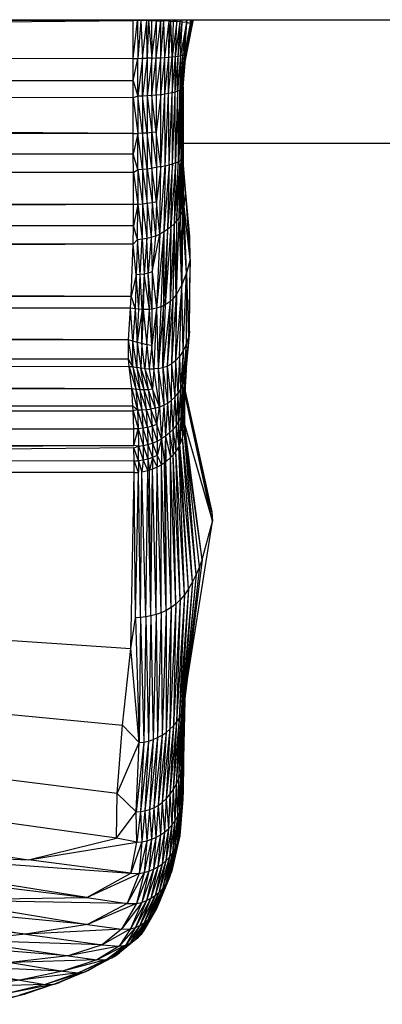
# Paper-space layout '_Frontal' of a CAD drawing. Header units: millimetres. Extents: x -50 to 1200, y -70 to 65.
# Tile 8 of 23: x 386 to 407, y -61 to -3. Entities that reach past the tile are written whole.
import ezdxf

# ---------------------------------------------------------------- set-up
doc = ezdxf.new("R2010")
doc.units = ezdxf.units.MM

psp = doc.layouts.new('_Frontal')

# ---------------------------------------------------------------- linework, layer by layer
at = {"color": 7, "linetype": 'Continuous', "lineweight": 25}
for p, q in [((349.371, -3.155), (392.327, -2.684)), ((392.327, -2.684), (349.657, -2.72)), ((392.327, -2.684), (385.671, -2.636)), ((392.327, -2.684), (392.327, -2.636)), ((392.331, -4.942), (392.327, -2.684)), ((392.597, -2.687), (392.327, -2.684)), ((392.331, -4.942), (392.597, -2.687)), ((392.59, -2.636), (392.597, -2.687)), ((392.596, -2.636), (392.597, -2.687)), ((392.795, -2.689), (392.597, -2.687)), ((392.597, -2.687), (392.601, -4.941)), ((392.795, -2.689), (392.601, -4.941)), ((392.79, -2.636), (392.795, -2.689)), ((392.796, -2.636), (392.795, -2.689)), ((393.152, -2.694), (392.795, -2.689)), ((392.795, -2.689), (392.877, -4.939)), ((392.877, -4.939), (393.152, -2.694)), ((393.152, -2.694), (393.145, -2.636)), ((393.152, -2.636), (393.152, -2.694)), ((393.251, -2.696), (393.152, -2.694)), ((393.157, -4.933), (393.152, -2.694)), ((393.251, -2.696), (393.157, -4.933)), ((393.248, -2.636), (393.251, -2.696)), ((393.256, -2.636), (393.251, -2.696)), ((393.431, -2.698), (393.251, -2.696)), ((393.251, -2.696), (393.436, -4.926)), ((393.431, -2.636), (393.431, -2.698)), ((393.431, -2.698), (393.436, -4.926)), ((393.727, -2.704), (393.431, -2.698)), ((393.436, -4.926), (393.727, -2.704)), ((393.709, -4.916), (393.727, -2.704)), ((393.709, -4.916), (393.972, -2.709)), ((393.727, -2.704), (393.718, -2.636)), ((393.727, -2.704), (393.726, -2.636)), ((393.727, -2.704), (393.972, -2.709)), ((393.972, -2.709), (393.963, -2.636)), ((393.972, -2.709), (393.972, -2.636)), ((393.972, -2.709), (393.976, -2.636)), ((393.973, -4.902), (393.972, -2.709)), ((393.972, -2.709), (394.167, -2.714)), ((393.973, -4.902), (394.167, -2.714)), ((394.167, -2.714), (394.168, -2.636)), ((394.167, -2.714), (394.172, -2.636)), ((394.222, -4.886), (394.167, -2.714)), ((394.482, -2.725), (394.167, -2.714)), ((394.222, -4.886), (394.482, -2.725)), ((394.452, -4.866), (394.482, -2.725)), ((394.452, -4.866), (394.565, -2.728)), ((394.482, -2.725), (394.482, -2.636)), ((394.482, -2.725), (394.565, -2.728)), ((394.565, -2.728), (394.563, -2.636)), ((394.565, -2.728), (394.568, -2.636)), ((394.66, -4.844), (394.565, -2.728)), ((394.565, -2.728), (394.717, -2.735)), ((394.717, -2.735), (394.66, -4.844)), ((394.925, -2.748), (394.66, -4.844)), ((394.722, -2.636), (394.717, -2.735)), ((394.717, -2.735), (394.717, -2.636)), ((394.925, -2.748), (394.717, -2.735)), ((394.847, -4.824), (394.925, -2.748)), ((394.847, -4.824), (395.138, -2.765)), ((394.925, -2.748), (394.924, -2.636)), ((394.93, -2.636), (394.925, -2.748)), ((395.138, -2.765), (394.925, -2.748)), ((395.013, -4.805), (395.138, -2.765)), ((395.013, -4.805), (395.243, -2.776)), ((395.138, -2.765), (395.138, -2.636)), ((395.138, -2.765), (395.145, -2.636)), ((395.243, -2.776), (395.138, -2.765)), ((395.155, -4.789), (395.243, -2.776)), ((395.513, -2.812), (395.155, -4.789)), ((395.243, -2.776), (395.246, -2.636)), ((395.243, -2.776), (395.253, -2.636)), ((395.513, -2.812), (395.243, -2.776)), ((395.513, -2.812), (395.272, -4.775)), ((395.513, -2.812), (395.362, -4.762)), ((395.719, -2.855), (395.362, -4.762)), ((395.422, -5.148), (395.864, -2.916)), ((395.719, -2.855), (395.423, -4.749)), ((395.809, -2.882), (395.423, -4.749)), ((395.456, -4.736), (395.809, -2.882)), ((395.456, -4.736), (395.864, -2.916)), ((395.513, -2.812), (395.515, -2.636)), ((395.513, -2.812), (395.523, -2.636)), ((395.531, -2.636), (395.513, -2.812)), ((395.719, -2.855), (395.513, -2.812)), ((395.729, -2.636), (395.719, -2.855)), ((395.737, -2.636), (395.719, -2.855)), ((395.809, -2.882), (395.719, -2.855)), ((395.809, -2.882), (395.824, -2.636)), ((395.809, -2.882), (395.864, -2.636)), ((395.864, -2.916), (395.809, -2.882)), ((395.864, -2.916), (395.922, -2.636)), ((392.331, -4.942), (347.025, -5.114)), ((392.331, -4.942), (392.601, -4.941)), ((392.332, -6.272), (392.331, -4.942)), ((392.332, -6.272), (392.601, -4.941)), ((392.601, -4.941), (392.877, -4.939)), ((392.602, -7.194), (392.601, -4.941)), ((392.877, -4.939), (392.602, -7.194)), ((392.877, -4.939), (393.157, -4.933)), ((392.878, -7.188), (392.877, -4.939)), ((393.157, -4.933), (392.878, -7.188)), ((393.436, -4.926), (393.157, -4.933)), ((393.436, -4.926), (393.157, -7.177)), ((393.157, -4.933), (393.157, -7.177)), ((393.435, -7.161), (393.709, -4.916)), ((393.435, -7.161), (393.436, -4.926)), ((393.436, -4.926), (393.709, -4.916)), ((393.707, -7.141), (393.973, -4.902)), ((393.707, -7.141), (393.709, -4.916)), ((393.709, -4.916), (393.973, -4.902)), ((393.969, -7.114), (394.222, -4.886)), ((393.969, -7.114), (393.973, -4.902)), ((393.973, -4.902), (394.222, -4.886)), ((394.216, -7.082), (394.452, -4.866)), ((394.216, -7.082), (394.222, -4.886)), ((394.222, -4.886), (394.452, -4.866)), ((394.444, -7.042), (394.66, -4.844)), ((394.444, -7.042), (394.452, -4.866)), ((394.452, -4.866), (394.66, -4.844)), ((394.649, -6.996), (394.847, -4.824)), ((394.66, -4.844), (394.649, -6.996)), ((394.66, -4.844), (394.847, -4.824)), ((394.829, -6.946), (395.013, -4.805)), ((394.829, -6.946), (394.847, -4.824)), ((394.847, -4.824), (395.013, -4.805)), ((395.155, -4.789), (394.98, -6.891)), ((394.98, -6.891), (395.013, -4.805)), ((395.013, -4.805), (395.155, -4.789)), ((395.272, -4.775), (395.103, -6.833)), ((395.155, -4.789), (395.103, -6.833)), ((395.272, -4.775), (395.155, -4.789)), ((395.362, -4.762), (395.196, -6.774)), ((395.272, -4.775), (395.196, -6.774)), ((395.423, -4.749), (395.259, -6.716)), ((395.362, -4.762), (395.259, -6.716)), ((395.362, -4.762), (395.272, -4.775)), ((395.456, -4.736), (395.294, -6.659)), ((395.423, -4.749), (395.294, -6.659)), ((395.301, -6.616), (395.456, -4.736)), ((395.423, -4.749), (395.362, -4.762)), ((395.456, -4.736), (395.423, -4.749)), ((392.332, -6.272), (77.911, -6.133)), ((392.332, -6.272), (77.923, -6.866)), ((392.333, -7.289), (392.332, -6.272)), ((392.332, -6.272), (392.602, -7.194)), ((392.335, -9.418), (77.923, -6.866)), ((392.333, -7.289), (77.923, -6.866)), ((394.444, -7.042), (394.216, -7.082)), ((394.237, -11.34), (394.444, -7.042)), ((394.649, -6.996), (394.444, -7.042)), ((394.468, -11.287), (394.444, -7.042)), ((394.468, -11.287), (394.649, -6.996)), ((394.649, -6.996), (394.829, -6.946)), ((394.675, -11.232), (394.649, -6.996)), ((394.675, -11.232), (394.829, -6.946)), ((394.829, -6.946), (394.98, -6.891)), ((394.857, -11.176), (394.829, -6.946)), ((394.98, -6.891), (394.857, -11.176)), ((395.103, -6.833), (394.98, -6.891)), ((394.98, -6.891), (395.009, -11.118)), ((395.103, -6.833), (395.009, -11.118)), ((395.196, -6.774), (395.103, -6.833)), ((395.13, -11.058), (395.103, -6.833)), ((395.13, -11.058), (395.196, -6.774)), ((395.259, -6.716), (395.196, -6.774)), ((395.221, -10.998), (395.196, -6.774)), ((395.221, -10.998), (395.259, -6.716)), ((395.294, -6.659), (395.259, -6.716)), ((395.28, -10.936), (395.259, -6.716)), ((395.28, -10.936), (395.294, -6.659)), ((395.301, -6.616), (395.294, -6.659)), ((395.294, -6.659), (395.311, -10.872)), ((395.301, -6.616), (395.311, -10.872)), ((395.314, -10.807), (395.301, -6.616)), ((392.602, -7.194), (392.333, -7.289)), ((392.335, -9.418), (392.333, -7.289)), ((392.333, -7.289), (392.604, -9.415)), ((392.878, -7.188), (392.602, -7.194)), ((392.88, -9.407), (392.602, -7.194)), ((392.602, -7.194), (392.604, -9.415)), ((393.157, -7.177), (392.878, -7.188)), ((392.878, -7.188), (392.88, -9.407)), ((393.159, -9.392), (392.878, -7.188)), ((393.435, -7.161), (393.157, -7.177)), ((393.157, -7.177), (393.159, -9.392)), ((393.157, -7.177), (393.437, -9.371)), ((393.707, -7.141), (393.435, -7.161)), ((393.435, -7.161), (393.437, -9.371)), ((393.709, -9.344), (393.435, -7.161)), ((393.969, -7.114), (393.707, -7.141)), ((393.707, -7.141), (393.709, -9.344)), ((393.969, -7.114), (393.709, -9.344)), ((394.216, -7.082), (393.969, -7.114)), ((393.987, -11.392), (393.969, -7.114)), ((393.987, -11.392), (394.216, -7.082)), ((394.237, -11.34), (394.216, -7.082)), ((392.335, -9.418), (77.97, -9.324)), ((392.338, -10.66), (77.97, -9.324)), ((393.159, -9.392), (392.88, -9.407)), ((393.437, -9.371), (393.159, -9.392)), ((393.159, -9.392), (393.168, -11.519)), ((393.448, -11.483), (393.159, -9.392)), ((393.709, -9.344), (393.437, -9.371)), ((393.448, -11.483), (393.437, -9.371)), ((393.437, -9.371), (393.723, -11.44)), ((393.987, -11.392), (393.709, -9.344)), ((393.709, -9.344), (393.723, -11.44)), ((392.335, -9.418), (392.604, -9.415)), ((392.338, -10.66), (392.335, -9.418)), ((392.604, -9.415), (392.338, -10.66)), ((392.88, -9.407), (392.604, -9.415)), ((392.611, -11.561), (392.604, -9.415)), ((392.888, -11.544), (392.604, -9.415)), ((392.88, -9.407), (392.888, -11.544)), ((393.168, -11.519), (392.88, -9.407)), ((395.311, -10), (417.371, -10)), ((392.338, -10.66), (78.011, -11.361)), ((392.341, -11.754), (392.338, -10.66)), ((392.611, -11.561), (392.338, -10.66)), ((395.009, -11.118), (394.768, -14.814)), ((394.857, -11.176), (395.009, -11.118)), ((394.928, -14.632), (395.13, -11.058)), ((394.928, -14.632), (395.009, -11.118)), ((395.13, -11.058), (395.009, -11.118)), ((395.065, -14.448), (395.221, -10.998)), ((395.065, -14.448), (395.13, -11.058)), ((395.221, -10.998), (395.13, -11.058)), ((395.177, -14.267), (395.28, -10.936)), ((395.177, -14.267), (395.221, -10.998)), ((395.28, -10.936), (395.221, -10.998)), ((395.311, -10.872), (395.264, -14.093)), ((395.264, -14.093), (395.28, -10.936)), ((395.311, -10.872), (395.28, -10.936)), ((395.311, -10.872), (395.314, -10.807)), ((395.325, -13.931), (395.311, -10.872)), ((395.325, -13.931), (395.314, -10.807)), ((395.361, -13.775), (395.314, -10.807)), ((392.341, -11.754), (78.011, -11.361)), ((392.341, -11.754), (392.611, -11.561)), ((392.611, -11.561), (392.888, -11.544)), ((392.611, -11.561), (392.617, -13.653)), ((392.611, -11.561), (392.894, -13.632)), ((392.888, -11.544), (393.168, -11.519)), ((392.888, -11.544), (392.894, -13.632)), ((392.888, -11.544), (393.174, -13.598)), ((393.168, -11.519), (393.448, -11.483)), ((393.174, -13.598), (393.168, -11.519)), ((393.168, -11.519), (393.454, -13.552)), ((393.723, -11.44), (393.448, -11.483)), ((393.448, -11.483), (393.454, -13.552)), ((393.729, -13.492), (393.448, -11.483)), ((393.987, -11.392), (393.723, -11.44)), ((393.723, -11.44), (393.729, -13.492)), ((393.987, -11.392), (393.729, -13.492)), ((393.918, -15.418), (394.237, -11.34)), ((393.918, -15.418), (393.987, -11.392)), ((393.987, -11.392), (394.237, -11.34)), ((394.468, -11.287), (394.157, -15.293)), ((394.237, -11.34), (394.157, -15.293)), ((394.237, -11.34), (394.468, -11.287)), ((394.675, -11.232), (394.38, -15.149)), ((394.468, -11.287), (394.38, -15.149)), ((394.468, -11.287), (394.675, -11.232)), ((394.857, -11.176), (394.584, -14.987)), ((394.584, -14.987), (394.675, -11.232)), ((394.675, -11.232), (394.857, -11.176)), ((394.857, -11.176), (394.768, -14.814)), ((395.472, -12.98), (395.322, -11.324)), ((392.341, -11.754), (78.028, -12.262)), ((392.346, -13.663), (78.028, -12.262)), ((392.346, -13.663), (392.341, -11.754)), ((392.341, -11.754), (392.617, -13.653)), ((393.729, -13.492), (393.454, -13.552)), ((393.729, -13.492), (393.665, -15.521)), ((393.918, -15.418), (393.729, -13.492)), ((395.361, -13.775), (395.472, -12.98)), ((395.721, -16.942), (395.472, -12.98)), ((395.702, -15.567), (395.472, -12.98)), ((392.346, -13.663), (78.061, -14.888)), ((392.617, -13.653), (392.34, -14.932)), ((392.34, -14.932), (392.346, -13.663)), ((392.617, -13.653), (392.346, -13.663)), ((392.595, -15.737), (392.617, -13.653)), ((392.894, -13.632), (392.617, -13.653)), ((392.617, -13.653), (392.865, -15.711)), ((392.894, -13.632), (392.865, -15.711)), ((393.174, -13.598), (392.894, -13.632)), ((392.894, -13.632), (393.135, -15.667)), ((393.174, -13.598), (393.135, -15.667)), ((393.454, -13.552), (393.174, -13.598)), ((393.174, -13.598), (393.403, -15.604)), ((393.454, -13.552), (393.403, -15.604)), ((393.454, -13.552), (393.665, -15.521)), ((395.325, -13.931), (395.264, -14.093)), ((395.325, -13.931), (395.361, -13.775)), ((395.499, -17.725), (395.325, -13.931)), ((395.499, -17.725), (395.361, -13.775)), ((395.721, -16.942), (395.361, -13.775)), ((394.768, -14.814), (394.928, -14.632)), ((394.897, -19.033), (394.928, -14.632)), ((394.913, -19.01), (395.065, -14.448)), ((394.913, -19.01), (394.928, -14.632)), ((394.928, -14.632), (395.065, -14.448)), ((395.065, -14.448), (395.177, -14.267)), ((395.225, -18.445), (395.065, -14.448)), ((395.177, -14.267), (395.264, -14.093)), ((395.225, -18.445), (395.177, -14.267)), ((395.264, -14.093), (395.225, -18.445)), ((395.499, -17.725), (395.264, -14.093)), ((392.34, -14.932), (78.061, -14.888)), ((392.34, -14.932), (78.065, -15.546)), ((392.326, -16.021), (392.34, -14.932)), ((392.595, -15.737), (392.34, -14.932)), ((394.38, -15.149), (394.146, -19.688)), ((394.38, -15.149), (394.157, -15.293)), ((394.584, -14.987), (394.232, -19.641)), ((394.38, -15.149), (394.232, -19.641)), ((394.584, -14.987), (394.38, -15.149)), ((394.768, -14.814), (394.533, -19.431)), ((394.584, -14.987), (394.533, -19.431)), ((394.584, -14.987), (394.768, -14.814)), ((394.768, -14.814), (394.702, -19.271)), ((394.897, -19.033), (394.768, -14.814)), ((392.326, -16.021), (78.065, -15.546)), ((392.326, -16.021), (392.595, -15.737)), ((392.595, -15.737), (392.514, -17.848)), ((392.595, -15.737), (392.865, -15.711)), ((392.755, -17.834), (392.595, -15.737)), ((392.755, -17.834), (392.865, -15.711)), ((392.865, -15.711), (393.135, -15.667)), ((392.865, -15.711), (392.994, -17.799)), ((393.135, -15.667), (392.994, -17.799)), ((393.135, -15.667), (393.403, -15.604)), ((393.228, -17.743), (393.135, -15.667)), ((393.403, -15.604), (393.228, -17.743)), ((393.403, -15.604), (393.665, -15.521)), ((393.403, -15.604), (393.458, -17.661)), ((393.458, -17.661), (393.918, -15.418)), ((393.665, -15.521), (393.458, -17.661)), ((393.665, -15.521), (393.918, -15.418)), ((393.918, -15.418), (393.716, -19.845)), ((394.157, -15.293), (393.73, -19.841)), ((393.918, -15.418), (393.73, -19.841)), ((394.157, -15.293), (393.918, -15.418)), ((394.157, -15.293), (393.979, -19.762)), ((394.157, -15.293), (394.146, -19.688)), ((395.721, -16.942), (395.702, -15.567)), ((392.326, -16.021), (78.073, -17.616)), ((392.209, -19.149), (392.326, -16.021)), ((392.514, -17.848), (392.326, -16.021)), ((395.721, -16.942), (395.499, -17.725)), ((395.721, -16.942), (395.621, -21.597)), ((395.691, -21.202), (395.721, -16.942)), ((392.209, -19.149), (78.073, -17.616)), ((392.514, -17.848), (392.209, -19.149)), ((392.514, -17.848), (392.444, -19.875)), ((392.755, -17.834), (392.514, -17.848)), ((392.66, -19.901), (392.514, -17.848)), ((392.66, -19.901), (392.755, -17.834)), ((392.994, -17.799), (392.755, -17.834)), ((392.867, -19.917), (392.755, -17.834)), ((392.994, -17.799), (392.867, -19.917)), ((392.994, -17.799), (392.916, -19.919)), ((393.228, -17.743), (392.994, -17.799)), ((393.298, -19.911), (392.994, -17.799)), ((393.458, -17.661), (393.228, -17.743)), ((393.298, -19.911), (393.228, -17.743)), ((393.447, -19.895), (393.228, -17.743)), ((393.458, -17.661), (393.447, -19.895)), ((393.458, -17.661), (393.716, -19.845)), ((395.499, -17.725), (395.225, -18.445)), ((395.302, -22.389), (395.499, -17.725)), ((395.499, -17.725), (395.487, -22.007)), ((395.499, -17.725), (395.621, -21.597)), ((395.225, -18.445), (394.851, -22.97)), ((395.225, -18.445), (394.913, -19.01)), ((395.085, -22.714), (395.225, -18.445)), ((395.302, -22.389), (395.225, -18.445)), ((392.209, -19.149), (78.08, -19.577)), ((392.174, -19.83), (392.209, -19.149)), ((392.209, -19.149), (392.444, -19.875)), ((394.702, -19.271), (394.352, -23.292)), ((394.702, -19.271), (394.533, -19.431)), ((394.897, -19.033), (394.606, -23.159)), ((394.702, -19.271), (394.606, -23.159)), ((394.897, -19.033), (394.702, -19.271)), ((394.913, -19.01), (394.851, -22.97)), ((394.897, -19.033), (394.851, -22.97)), ((394.913, -19.01), (394.897, -19.033)), ((392.174, -19.83), (78.08, -19.577)), ((392.174, -19.83), (78.085, -20.234)), ((392.061, -21.724), (392.174, -19.83)), ((392.444, -19.875), (392.174, -19.83)), ((392.303, -21.801), (392.174, -19.83)), ((392.444, -19.875), (392.303, -21.801)), ((392.66, -19.901), (392.444, -19.875)), ((392.444, -19.875), (392.563, -21.878)), ((392.563, -21.878), (392.66, -19.901)), ((392.867, -19.917), (392.563, -21.878)), ((392.867, -19.917), (392.66, -19.901)), ((392.841, -21.951), (392.867, -19.917)), ((392.916, -19.919), (392.841, -21.951)), ((392.916, -19.919), (392.867, -19.917)), ((393.298, -19.911), (392.916, -19.919)), ((392.916, -19.919), (393.137, -22.016)), ((393.137, -22.016), (393.298, -19.911)), ((393.447, -19.895), (393.298, -19.911)), ((393.447, -22.068), (393.298, -19.911)), ((393.716, -19.845), (393.447, -19.895)), ((393.716, -19.845), (393.447, -22.068)), ((393.447, -19.895), (393.447, -22.068)), ((393.73, -19.841), (393.559, -23.457)), ((393.716, -19.845), (393.559, -23.457)), ((393.73, -19.841), (393.716, -19.845)), ((393.979, -19.762), (393.73, -19.841)), ((393.73, -19.841), (393.826, -23.433)), ((394.146, -19.688), (393.826, -23.433)), ((393.979, -19.762), (393.826, -23.433)), ((394.146, -19.688), (393.979, -19.762)), ((394.533, -19.431), (394.092, -23.38)), ((394.232, -19.641), (394.092, -23.38)), ((394.092, -23.38), (394.146, -19.688)), ((394.232, -19.641), (394.146, -19.688)), ((394.533, -19.431), (394.232, -19.641)), ((394.533, -19.431), (394.352, -23.292)), ((392.061, -21.724), (78.085, -20.234)), ((395.621, -21.597), (395.38, -24.108)), ((395.691, -21.202), (395.45, -23.813)), ((395.621, -21.597), (395.45, -23.813)), ((395.487, -22.007), (395.621, -21.597)), ((395.489, -23.521), (395.691, -21.202)), ((395.691, -21.202), (395.621, -21.597)), ((392.061, -21.724), (78.106, -22.332)), ((392.052, -22.871), (392.061, -21.724)), ((392.303, -21.801), (392.061, -21.724)), ((392.31, -23.321), (392.061, -21.724)), ((392.563, -21.878), (392.303, -21.801)), ((392.542, -23.369), (392.303, -21.801)), ((392.31, -23.321), (392.303, -21.801)), ((392.563, -21.878), (392.542, -23.369)), ((392.841, -21.951), (392.563, -21.878)), ((392.563, -21.878), (392.783, -23.409)), ((392.841, -21.951), (392.783, -23.409)), ((393.137, -22.016), (392.841, -21.951)), ((393.034, -23.44), (392.841, -21.951)), ((393.137, -22.016), (393.034, -23.44)), ((393.447, -22.068), (393.137, -22.016)), ((393.137, -22.016), (393.293, -23.458)), ((393.447, -22.068), (393.293, -23.458)), ((393.559, -23.457), (393.447, -22.068)), ((395.487, -22.007), (395.278, -24.395)), ((395.487, -22.007), (395.302, -22.389)), ((395.487, -22.007), (395.38, -24.108)), ((392.052, -22.871), (78.106, -22.332)), ((392.052, -22.871), (78.118, -23.15)), ((392.31, -23.321), (392.052, -22.871)), ((392.091, -23.306), (392.052, -22.871)), ((395.085, -22.714), (394.851, -22.97)), ((395.085, -22.714), (394.988, -24.917)), ((395.302, -22.389), (395.085, -22.714)), ((395.085, -22.714), (395.146, -24.668)), ((395.302, -22.389), (395.146, -24.668)), ((395.302, -22.389), (395.278, -24.395)), ((78.118, -23.15), (392.245, -24.633)), ((78.118, -23.15), (392.091, -23.306)), ((392.245, -24.633), (392.091, -23.306)), ((392.091, -23.306), (392.31, -23.321)), ((392.091, -23.306), (392.485, -24.671)), ((392.31, -23.321), (392.542, -23.369)), ((392.729, -24.696), (392.31, -23.321)), ((392.31, -23.321), (392.485, -24.671)), ((392.783, -23.409), (392.542, -23.369)), ((392.977, -24.706), (392.542, -23.369)), ((392.542, -23.369), (392.729, -24.696)), ((393.034, -23.44), (392.783, -23.409)), ((392.977, -24.706), (392.783, -23.409)), ((392.783, -23.409), (393.226, -24.696)), ((393.034, -23.44), (393.293, -23.458)), ((393.034, -23.44), (393.226, -24.696)), ((393.475, -24.663), (393.034, -23.44)), ((393.293, -23.458), (393.559, -23.457)), ((393.293, -23.458), (393.475, -24.663)), ((393.559, -23.457), (393.475, -24.663)), ((393.826, -23.433), (393.559, -23.457)), ((393.901, -25.727), (393.559, -23.457)), ((393.826, -23.433), (394.092, -23.38)), ((393.826, -23.433), (393.901, -25.727)), ((393.826, -23.433), (394.148, -25.626)), ((394.092, -23.38), (394.352, -23.292)), ((394.092, -23.38), (394.148, -25.626)), ((394.092, -23.38), (394.383, -25.495)), ((394.352, -23.292), (394.606, -23.159)), ((394.352, -23.292), (394.383, -25.495)), ((394.352, -23.292), (394.603, -25.332)), ((394.606, -23.159), (394.603, -25.332)), ((394.851, -22.97), (394.606, -23.159)), ((394.606, -23.159), (394.806, -25.14)), ((394.851, -22.97), (394.806, -25.14)), ((394.851, -22.97), (394.988, -24.917)), ((395.45, -23.813), (395.325, -25.846)), ((395.489, -23.521), (395.364, -25.595)), ((395.45, -23.813), (395.364, -25.595)), ((395.38, -24.108), (395.45, -23.813)), ((395.45, -23.813), (395.489, -23.521)), ((78.137, -24.384), (392.245, -24.633)), ((78.137, -24.384), (392.317, -25.663)), ((392.245, -24.633), (392.485, -24.671)), ((392.317, -25.663), (392.245, -24.633)), ((392.245, -24.633), (392.587, -25.897)), ((395.278, -24.395), (395.146, -24.668)), ((395.278, -24.395), (395.165, -26.352)), ((395.38, -24.108), (395.26, -26.099)), ((395.278, -24.395), (395.26, -26.099)), ((395.38, -24.108), (395.278, -24.395)), ((395.38, -24.108), (395.325, -25.846)), ((392.729, -24.696), (392.485, -24.671)), ((392.485, -24.671), (392.85, -25.898)), ((392.485, -24.671), (392.587, -25.897)), ((392.977, -24.706), (392.729, -24.696)), ((392.729, -24.696), (392.85, -25.898)), ((393.116, -25.884), (392.729, -24.696)), ((393.226, -24.696), (392.977, -24.706)), ((393.116, -25.884), (392.977, -24.706)), ((393.382, -25.853), (392.977, -24.706)), ((393.475, -24.663), (393.226, -24.696)), ((393.226, -24.696), (393.382, -25.853)), ((393.226, -24.696), (393.644, -25.801)), ((393.901, -25.727), (393.475, -24.663)), ((393.475, -24.663), (393.644, -25.801)), ((394.603, -25.332), (394.806, -25.14)), ((394.806, -25.14), (394.704, -27.064)), ((394.806, -25.14), (394.988, -24.917)), ((394.806, -25.14), (394.886, -26.839)), ((394.988, -24.917), (394.886, -26.839)), ((395.146, -24.668), (394.988, -24.917)), ((394.988, -24.917), (395.04, -26.6)), ((395.146, -24.668), (395.04, -26.6)), ((395.146, -24.668), (395.165, -26.352)), ((395.385, -25.24), (395.385, -26.758)), ((397.014, -31.984), (395.404, -24.918)), ((397.052, -32.556), (395.404, -24.921)), ((395.418, -24.699), (397.014, -31.984)), ((78.159, -25.986), (392.317, -25.663)), ((392.317, -25.663), (392.587, -25.897)), ((392.333, -25.958), (392.317, -25.663)), ((393.644, -25.801), (393.382, -25.853)), ((393.644, -25.801), (393.901, -25.727)), ((393.644, -25.801), (393.734, -26.763)), ((393.734, -26.763), (393.901, -25.727)), ((393.901, -25.727), (394.148, -25.626)), ((393.901, -25.727), (394.017, -27.626)), ((394.148, -25.626), (394.017, -27.626)), ((394.148, -25.626), (394.383, -25.495)), ((394.148, -25.626), (394.266, -27.461)), ((394.383, -25.495), (394.266, -27.461)), ((394.383, -25.495), (394.603, -25.332)), ((394.383, -25.495), (394.496, -27.273)), ((394.603, -25.332), (394.496, -27.273)), ((394.603, -25.332), (394.704, -27.064)), ((395.364, -25.595), (395.325, -25.846)), ((395.364, -25.595), (395.367, -27.07)), ((395.364, -25.595), (395.385, -26.758)), ((395.385, -26.758), (395.376, -25.387)), ((395.385, -26.758), (395.381, -25.299)), ((78.159, -25.986), (392.333, -25.958)), ((78.16, -26.112), (392.333, -25.958)), ((78.16, -26.112), (392.367, -27.03)), ((392.587, -25.897), (392.333, -25.958)), ((392.367, -27.03), (392.333, -25.958)), ((392.333, -25.958), (392.635, -27.023)), ((392.587, -25.897), (392.85, -25.898)), ((392.587, -25.897), (392.635, -27.023)), ((392.587, -25.897), (392.909, -26.994)), ((392.85, -25.898), (393.116, -25.884)), ((392.85, -25.898), (392.909, -26.994)), ((393.187, -26.941), (392.85, -25.898)), ((393.116, -25.884), (393.382, -25.853)), ((393.187, -26.941), (393.116, -25.884)), ((393.463, -26.864), (393.116, -25.884)), ((393.382, -25.853), (393.463, -26.864)), ((393.734, -26.763), (393.382, -25.853)), ((395.165, -26.352), (395.04, -26.6)), ((395.165, -26.352), (395.114, -27.956)), ((395.26, -26.099), (395.165, -26.352)), ((395.165, -26.352), (395.279, -27.52)), ((395.325, -25.846), (395.26, -26.099)), ((395.26, -26.099), (395.279, -27.52)), ((395.26, -26.099), (395.367, -27.07)), ((395.325, -25.846), (395.367, -27.07)), ((392.909, -26.994), (392.635, -27.023)), ((393.187, -26.941), (392.909, -26.994)), ((392.909, -26.994), (392.921, -28.023)), ((392.909, -26.994), (393.2, -27.963)), ((393.463, -26.864), (393.187, -26.941)), ((393.187, -26.941), (393.2, -27.963)), ((393.187, -26.941), (393.479, -27.878)), ((393.734, -26.763), (393.463, -26.864)), ((393.463, -26.864), (393.479, -27.878)), ((393.463, -26.864), (393.753, -27.765)), ((394.017, -27.626), (393.734, -26.763)), ((393.734, -26.763), (393.753, -27.765)), ((394.886, -26.839), (394.704, -27.064)), ((394.886, -26.839), (394.873, -28.371)), ((395.04, -26.6), (394.886, -26.839)), ((394.886, -26.839), (395.05, -28.084)), ((395.04, -26.6), (395.05, -28.084)), ((395.04, -26.6), (395.114, -27.956)), ((395.385, -26.758), (395.367, -27.07)), ((396.45, -34.821), (395.385, -26.758)), ((395.385, -26.758), (397.052, -32.556)), ((78.162, -27.608), (392.367, -27.03)), ((392.635, -27.023), (392.367, -27.03)), ((392.374, -28.017), (392.367, -27.03)), ((392.374, -28.017), (392.635, -27.023)), ((392.635, -27.023), (392.921, -28.023)), ((392.635, -27.023), (392.644, -28.057)), ((394.266, -27.461), (394.017, -27.626)), ((394.266, -27.461), (394.194, -29.061)), ((394.496, -27.273), (394.266, -27.461)), ((394.266, -27.461), (394.276, -28.999)), ((394.266, -27.461), (394.564, -28.743)), ((394.704, -27.064), (394.496, -27.273)), ((394.496, -27.273), (394.564, -28.743)), ((394.496, -27.273), (394.714, -28.578)), ((394.704, -27.064), (394.714, -28.578)), ((394.704, -27.064), (394.873, -28.371)), ((395.279, -27.52), (395.114, -27.956)), ((395.367, -27.07), (395.279, -27.52)), ((395.866, -36.157), (395.279, -27.52)), ((396.088, -35.719), (395.279, -27.52)), ((396.088, -35.719), (395.367, -27.07)), ((396.286, -35.266), (395.367, -27.07)), ((396.45, -34.821), (395.367, -27.07)), ((78.14, -28.817), (392.374, -28.017)), ((78.153, -28.236), (392.374, -28.017)), ((78.162, -27.608), (392.374, -28.017)), ((392.374, -28.017), (235.178, -29.424)), ((392.375, -28.17), (235.178, -29.424)), ((392.644, -28.057), (392.374, -28.017)), ((392.375, -28.17), (392.644, -28.057)), ((392.649, -28.931), (392.375, -28.17)), ((392.38, -28.942), (392.375, -28.17)), ((392.644, -28.057), (392.921, -28.023)), ((392.644, -28.057), (392.926, -28.895)), ((392.649, -28.931), (392.644, -28.057)), ((392.921, -28.023), (393.2, -27.963)), ((392.921, -28.023), (392.926, -28.895)), ((392.921, -28.023), (393.205, -28.834)), ((393.2, -27.963), (393.479, -27.878)), ((393.2, -27.963), (393.205, -28.834)), ((393.2, -27.963), (393.484, -28.746)), ((393.479, -27.878), (393.753, -27.765)), ((393.479, -27.878), (393.484, -28.746)), ((393.479, -27.878), (393.758, -28.629)), ((393.753, -27.765), (394.017, -27.626)), ((393.753, -27.765), (393.758, -28.629)), ((394.017, -27.626), (393.758, -28.629)), ((394.017, -27.626), (394.194, -29.061)), ((394.017, -27.626), (394.027, -29.174)), ((395.05, -28.084), (394.873, -28.371)), ((395.114, -27.956), (395.05, -28.084)), ((395.387, -36.918), (395.05, -28.084)), ((395.629, -36.561), (395.05, -28.084)), ((395.629, -36.561), (395.114, -27.956)), ((395.866, -36.157), (395.114, -27.956)), ((393.484, -28.746), (393.205, -28.834)), ((393.484, -28.746), (393.309, -29.504)), ((393.758, -28.629), (393.484, -28.746)), ((393.484, -28.746), (393.489, -29.442)), ((393.484, -28.746), (393.763, -29.322)), ((393.758, -28.629), (394.027, -29.174)), ((393.758, -28.629), (393.763, -29.322)), ((394.564, -28.743), (394.276, -28.999)), ((394.714, -28.578), (394.564, -28.743)), ((394.586, -37.69), (394.564, -28.743)), ((394.866, -37.479), (394.564, -28.743)), ((394.873, -28.371), (394.714, -28.578)), ((394.866, -37.479), (394.714, -28.578)), ((395.133, -37.224), (394.714, -28.578)), ((395.133, -37.224), (394.873, -28.371)), ((395.387, -36.918), (394.873, -28.371)), ((392.38, -28.942), (235.178, -29.424)), ((392.38, -28.942), (392.649, -28.931)), ((392.385, -29.643), (392.38, -28.942)), ((392.655, -29.632), (392.38, -28.942)), ((392.926, -28.895), (392.649, -28.931)), ((392.649, -28.931), (392.655, -29.632)), ((392.649, -28.931), (392.852, -29.608)), ((392.926, -28.895), (392.852, -29.608)), ((393.205, -28.834), (392.926, -28.895)), ((392.926, -28.895), (393.21, -29.533)), ((393.205, -28.834), (393.21, -29.533)), ((393.205, -28.834), (393.309, -29.504)), ((393.763, -29.322), (393.489, -29.442)), ((393.694, -38.103), (393.763, -29.322)), ((394.027, -29.174), (393.763, -29.322)), ((393.999, -37.996), (393.763, -29.322)), ((393.999, -37.996), (394.027, -29.174)), ((394.194, -29.061), (394.027, -29.174)), ((394.297, -37.86), (394.027, -29.174)), ((394.276, -28.999), (394.194, -29.061)), ((394.297, -37.86), (394.194, -29.061)), ((394.297, -37.86), (394.276, -28.999)), ((394.586, -37.69), (394.276, -28.999)), ((392.385, -29.643), (235.178, -29.424)), ((235.178, -29.424), (392.186, -40.128)), ((235.178, -29.424), (391.701, -44.704)), ((391.327, -51.433), (235.178, -29.424)), ((391.383, -48.771), (235.178, -29.424)), ((235.178, -29.424), (386.095, -52.734)), ((392.186, -40.128), (392.385, -29.643)), ((392.385, -29.643), (392.655, -29.632)), ((392.471, -38.295), (392.385, -29.643)), ((392.471, -38.295), (392.655, -29.632)), ((392.77, -38.279), (392.655, -29.632)), ((392.77, -38.279), (392.852, -29.608)), ((393.21, -29.533), (392.852, -29.608)), ((393.076, -38.242), (392.852, -29.608)), ((393.076, -38.242), (393.21, -29.533)), ((393.309, -29.504), (393.21, -29.533)), ((393.386, -38.184), (393.21, -29.533)), ((393.489, -29.442), (393.309, -29.504)), ((393.386, -38.184), (393.309, -29.504)), ((393.386, -38.184), (393.489, -29.442)), ((393.694, -38.103), (393.489, -29.442)), ((397.014, -31.984), (397.052, -32.556)), ((395.513, -42.335), (397.052, -32.556)), ((396.45, -34.821), (397.052, -32.556)), ((396.45, -34.821), (395.396, -43.27)), ((396.45, -34.821), (396.286, -35.266)), ((396.088, -35.719), (395.287, -43.794)), ((396.286, -35.266), (395.356, -43.534)), ((396.088, -35.719), (395.356, -43.534)), ((396.286, -35.266), (395.396, -43.27)), ((396.088, -35.719), (395.866, -36.157)), ((396.286, -35.266), (396.088, -35.719)), ((395.866, -36.157), (395.19, -44.048)), ((395.866, -36.157), (395.287, -43.794)), ((395.866, -36.157), (395.629, -36.561)), ((395.387, -36.918), (394.91, -44.524)), ((395.629, -36.561), (395.064, -44.293)), ((395.387, -36.918), (395.064, -44.293)), ((395.387, -36.918), (395.133, -37.224)), ((395.629, -36.561), (395.19, -44.048)), ((395.629, -36.561), (395.387, -36.918)), ((394.866, -37.479), (394.525, -44.943)), ((394.866, -37.479), (394.586, -37.69)), ((395.133, -37.224), (394.73, -44.742)), ((394.866, -37.479), (394.73, -44.742)), ((395.133, -37.224), (394.866, -37.479)), ((395.133, -37.224), (394.91, -44.524)), ((393.694, -38.103), (393.386, -38.184)), ((393.694, -38.103), (393.515, -45.561)), ((393.999, -37.996), (393.694, -38.103)), ((393.694, -38.103), (393.788, -45.443)), ((393.999, -37.996), (393.788, -45.443)), ((394.297, -37.86), (393.999, -37.996)), ((393.999, -37.996), (394.051, -45.296)), ((394.297, -37.86), (394.051, -45.296)), ((394.586, -37.69), (394.297, -37.86)), ((394.297, -37.86), (394.298, -45.129)), ((394.586, -37.69), (394.298, -45.129)), ((394.586, -37.69), (394.525, -44.943)), ((392.186, -40.128), (392.471, -38.295)), ((392.77, -38.279), (392.471, -38.295)), ((392.471, -38.295), (392.679, -45.725)), ((392.77, -38.279), (392.679, -45.725)), ((393.076, -38.242), (392.77, -38.279)), ((392.77, -38.279), (392.957, -45.711)), ((393.076, -38.242), (392.957, -45.711)), ((393.386, -38.184), (393.076, -38.242)), ((393.076, -38.242), (393.237, -45.65)), ((393.386, -38.184), (393.237, -45.65)), ((393.386, -38.184), (393.515, -45.561)), ((391.701, -44.704), (392.186, -40.128)), ((392.679, -45.725), (392.186, -40.128)), ((395.396, -43.27), (395.238, -47.318)), ((395.403, -43.215), (395.296, -47.016)), ((395.396, -43.27), (395.296, -47.016)), ((395.404, -43.202), (395.327, -46.707)), ((395.356, -43.534), (395.396, -43.27)), ((395.287, -43.794), (395.03, -47.945)), ((395.356, -43.534), (395.149, -47.63)), ((395.287, -43.794), (395.149, -47.63)), ((395.19, -44.048), (395.287, -43.794)), ((395.356, -43.534), (395.238, -47.318)), ((395.287, -43.794), (395.356, -43.534)), ((394.91, -44.524), (394.511, -48.831)), ((395.064, -44.293), (394.709, -48.553)), ((394.91, -44.524), (394.709, -48.553)), ((394.73, -44.742), (394.91, -44.524)), ((395.19, -44.048), (394.883, -48.255)), ((395.064, -44.293), (394.883, -48.255)), ((394.91, -44.524), (395.064, -44.293)), ((395.19, -44.048), (395.03, -47.945)), ((395.064, -44.293), (395.19, -44.048)), ((391.383, -48.771), (391.701, -44.704)), ((391.701, -44.704), (392.679, -45.725)), ((394.298, -45.129), (393.811, -49.481)), ((394.051, -45.296), (394.298, -45.129)), ((394.525, -44.943), (394.058, -49.299)), ((394.298, -45.129), (394.058, -49.299)), ((394.73, -44.742), (394.293, -49.081)), ((394.525, -44.943), (394.293, -49.081)), ((394.298, -45.129), (394.525, -44.943)), ((394.73, -44.742), (394.511, -48.831)), ((394.525, -44.943), (394.73, -44.742)), ((391.383, -48.771), (392.679, -45.725)), ((392.957, -45.711), (392.508, -49.861)), ((392.508, -49.861), (392.679, -45.725)), ((392.679, -45.725), (392.957, -45.711)), ((393.237, -45.65), (392.769, -49.852)), ((392.957, -45.711), (392.769, -49.852)), ((392.957, -45.711), (393.237, -45.65)), ((393.515, -45.561), (393.031, -49.81)), ((393.237, -45.65), (393.031, -49.81)), ((393.237, -45.65), (393.515, -45.561)), ((393.788, -45.443), (393.294, -49.735)), ((393.515, -45.561), (393.294, -49.735)), ((393.515, -45.561), (393.788, -45.443)), ((394.051, -45.296), (393.555, -49.626)), ((393.788, -45.443), (393.555, -49.626)), ((393.788, -45.443), (394.051, -45.296)), ((394.051, -45.296), (393.811, -49.481)), ((395.301, -48.829), (395.355, -45.442)), ((395.327, -46.707), (395.29, -49.108)), ((395.296, -47.016), (395.327, -46.707)), ((395.327, -46.707), (395.301, -48.829)), ((395.149, -47.63), (395.238, -47.318)), ((395.238, -47.318), (395.187, -49.641)), ((395.238, -47.318), (395.296, -47.016)), ((395.238, -47.318), (395.252, -49.373)), ((395.296, -47.016), (395.252, -49.373)), ((395.296, -47.016), (395.29, -49.108)), ((394.883, -48.255), (395.03, -47.945)), ((395.03, -47.945), (394.97, -50.169)), ((395.03, -47.945), (395.149, -47.63)), ((395.03, -47.945), (395.093, -49.908)), ((395.149, -47.63), (395.093, -49.908)), ((395.149, -47.63), (395.187, -49.641)), ((394.511, -48.831), (394.709, -48.553)), ((394.709, -48.553), (394.635, -50.657)), ((394.709, -48.553), (394.883, -48.255)), ((394.709, -48.553), (394.817, -50.42)), ((394.883, -48.255), (394.817, -50.42)), ((394.883, -48.255), (394.97, -50.169)), ((391.327, -51.433), (391.383, -48.771)), ((392.508, -49.861), (391.383, -48.771)), ((393.811, -49.481), (394.058, -49.299)), ((394.058, -49.299), (393.95, -51.242)), ((394.058, -49.299), (394.293, -49.081)), ((394.058, -49.299), (394.198, -51.071)), ((394.293, -49.081), (394.198, -51.071)), ((394.293, -49.081), (394.511, -48.831)), ((394.293, -49.081), (394.428, -50.875)), ((394.511, -48.831), (394.428, -50.875)), ((394.511, -48.831), (394.635, -50.657)), ((395.29, -49.108), (395.103, -51.287)), ((395.29, -49.108), (395.14, -51.023)), ((395.252, -49.373), (395.29, -49.108)), ((395.29, -49.108), (395.301, -48.829)), ((391.327, -51.433), (392.508, -49.861)), ((392.508, -49.861), (392.769, -49.852)), ((392.553, -51.674), (392.508, -49.861)), ((392.769, -49.852), (392.553, -51.674)), ((392.769, -49.852), (393.031, -49.81)), ((392.769, -49.852), (392.854, -51.646)), ((393.031, -49.81), (392.854, -51.646)), ((393.031, -49.81), (393.294, -49.735)), ((393.031, -49.81), (393.135, -51.587)), ((393.294, -49.735), (393.135, -51.587)), ((393.294, -49.735), (393.555, -49.626)), ((393.294, -49.735), (393.413, -51.501)), ((393.555, -49.626), (393.413, -51.501)), ((393.555, -49.626), (393.811, -49.481)), ((393.555, -49.626), (393.686, -51.386)), ((393.811, -49.481), (393.686, -51.386)), ((393.811, -49.481), (393.95, -51.242)), ((395.187, -49.641), (394.944, -51.82)), ((395.252, -49.373), (395.038, -51.555)), ((395.187, -49.641), (395.038, -51.555)), ((395.093, -49.908), (395.187, -49.641)), ((395.252, -49.373), (395.103, -51.287)), ((395.187, -49.641), (395.252, -49.373)), ((394.817, -50.42), (394.487, -52.565)), ((394.635, -50.657), (394.817, -50.42)), ((394.97, -50.169), (394.668, -52.33)), ((394.817, -50.42), (394.668, -52.33)), ((394.817, -50.42), (394.97, -50.169)), ((395.093, -49.908), (394.821, -52.08)), ((394.97, -50.169), (394.821, -52.08)), ((395.093, -49.908), (394.944, -51.82)), ((394.97, -50.169), (395.093, -49.908)), ((357.205, -51.045), (389.561, -54.964)), ((394.198, -51.071), (393.801, -53.145)), ((393.95, -51.242), (394.198, -51.071)), ((394.428, -50.875), (394.05, -52.976)), ((394.198, -51.071), (394.05, -52.976)), ((394.198, -51.071), (394.428, -50.875)), ((394.635, -50.657), (394.279, -52.782)), ((394.428, -50.875), (394.279, -52.782)), ((394.428, -50.875), (394.635, -50.657)), ((394.635, -50.657), (394.487, -52.565)), ((395.103, -51.287), (395.14, -51.023)), ((386.095, -52.734), (391.327, -51.433)), ((392.553, -51.674), (391.327, -51.433)), ((392.854, -51.646), (392.185, -53.531)), ((392.553, -51.674), (392.854, -51.646)), ((393.135, -51.587), (392.685, -53.538)), ((392.854, -51.646), (392.685, -53.538)), ((392.854, -51.646), (393.135, -51.587)), ((393.413, -51.501), (392.982, -53.484)), ((393.135, -51.587), (392.982, -53.484)), ((393.135, -51.587), (393.413, -51.501)), ((393.686, -51.386), (393.263, -53.4)), ((393.413, -51.501), (393.263, -53.4)), ((393.413, -51.501), (393.686, -51.386)), ((393.95, -51.242), (393.537, -53.287)), ((393.686, -51.386), (393.537, -53.287)), ((393.686, -51.386), (393.95, -51.242)), ((393.95, -51.242), (393.801, -53.145)), ((395.038, -51.555), (394.525, -53.719)), ((395.103, -51.287), (394.618, -53.456)), ((395.038, -51.555), (394.618, -53.456)), ((395.103, -51.287), (394.681, -53.191)), ((394.944, -51.82), (395.038, -51.555)), ((395.038, -51.555), (395.103, -51.287)), ((370.571, -51.95), (386.095, -52.734)), ((389.561, -54.964), (370.571, -51.95)), ((370.571, -51.95), (392.185, -53.531)), ((386.095, -52.734), (392.553, -51.674)), ((392.185, -53.531), (392.553, -51.674)), ((394.821, -52.08), (394.251, -54.223)), ((394.944, -51.82), (394.403, -53.977)), ((394.821, -52.08), (394.403, -53.977)), ((394.944, -51.82), (394.525, -53.719)), ((394.668, -52.33), (394.821, -52.08)), ((394.821, -52.08), (394.944, -51.82)), ((392.185, -53.531), (386.095, -52.734)), ((394.279, -52.782), (393.635, -54.856)), ((394.487, -52.565), (393.864, -54.667)), ((394.279, -52.782), (393.864, -54.667)), ((394.05, -52.976), (394.279, -52.782)), ((394.668, -52.33), (394.07, -54.454)), ((394.487, -52.565), (394.07, -54.454)), ((394.668, -52.33), (394.251, -54.223)), ((394.279, -52.782), (394.487, -52.565)), ((394.487, -52.565), (394.668, -52.33)), ((393.263, -53.4), (392.53, -55.335)), ((393.537, -53.287), (392.846, -55.264)), ((393.263, -53.4), (392.846, -55.264)), ((392.982, -53.484), (393.263, -53.4)), ((393.801, -53.145), (393.123, -55.157)), ((393.537, -53.287), (393.123, -55.157)), ((393.263, -53.4), (393.537, -53.287)), ((394.05, -52.976), (393.387, -55.02)), ((393.801, -53.145), (393.387, -55.02)), ((393.537, -53.287), (393.801, -53.145)), ((394.05, -52.976), (393.635, -54.856)), ((393.801, -53.145), (394.05, -52.976)), ((394.618, -53.456), (394.681, -53.191)), ((389.561, -54.964), (392.185, -53.531)), ((389.561, -54.964), (392.685, -53.538)), ((392.982, -53.484), (391.966, -55.329)), ((392.685, -53.538), (391.966, -55.329)), ((392.185, -53.531), (392.685, -53.538)), ((392.982, -53.484), (392.53, -55.335)), ((392.685, -53.538), (392.982, -53.484)), ((394.403, -53.977), (393.569, -55.886)), ((394.525, -53.719), (393.713, -55.65)), ((394.403, -53.977), (393.713, -55.65)), ((394.525, -53.719), (393.826, -55.402)), ((394.251, -54.223), (394.403, -53.977)), ((394.403, -53.977), (394.525, -53.719)), ((394.525, -53.719), (394.618, -53.456)), ((394.07, -54.454), (393.199, -56.307)), ((394.251, -54.223), (393.397, -56.107)), ((394.07, -54.454), (393.397, -56.107)), ((394.251, -54.223), (393.569, -55.886)), ((393.864, -54.667), (394.07, -54.454)), ((394.07, -54.454), (394.251, -54.223)), ((385.91, -57.157), (367.768, -55.119)), ((389.606, -56.574), (372.442, -54.978)), ((372.442, -54.978), (385.91, -57.157)), ((380.752, -55.125), (389.561, -54.964)), ((380.752, -55.125), (389.606, -56.574)), ((391.966, -55.329), (380.752, -55.125)), ((389.561, -54.964), (391.966, -55.329)), ((393.123, -55.157), (392.174, -56.847)), ((393.387, -55.02), (392.475, -56.759)), ((393.123, -55.157), (392.475, -56.759)), ((393.635, -54.856), (392.736, -56.636)), ((393.387, -55.02), (392.736, -56.636)), ((392.846, -55.264), (393.123, -55.157)), ((393.864, -54.667), (392.978, -56.485)), ((393.635, -54.856), (392.978, -56.485)), ((393.123, -55.157), (393.387, -55.02)), ((393.864, -54.667), (393.199, -56.307)), ((393.387, -55.02), (393.635, -54.856)), ((393.635, -54.856), (393.864, -54.667)), ((391.966, -55.329), (389.606, -56.574)), ((392.53, -55.335), (389.606, -56.574)), ((392.846, -55.264), (391.632, -56.861)), ((392.53, -55.335), (391.632, -56.861)), ((391.966, -55.329), (392.53, -55.335)), ((392.846, -55.264), (392.174, -56.847)), ((392.53, -55.335), (392.846, -55.264)), ((393.713, -55.65), (392.959, -56.959)), ((393.569, -55.886), (393.713, -55.65)), ((393.713, -55.65), (393.826, -55.402)), ((393.199, -56.307), (392.399, -57.543)), ((393.397, -56.107), (392.613, -57.369)), ((393.199, -56.307), (392.613, -57.369)), ((393.569, -55.886), (392.8, -57.174)), ((393.397, -56.107), (392.8, -57.174)), ((393.569, -55.886), (392.959, -56.959)), ((392.978, -56.485), (393.199, -56.307)), ((393.199, -56.307), (393.397, -56.107)), ((393.397, -56.107), (393.569, -55.886)), ((389.606, -56.574), (385.91, -57.157)), ((391.632, -56.861), (385.91, -57.157)), ((389.606, -56.574), (391.632, -56.861)), ((392.174, -56.847), (390.49, -57.804)), ((391.632, -56.861), (390.49, -57.804)), ((392.475, -56.759), (391.496, -57.874)), ((392.174, -56.847), (391.496, -57.874)), ((391.632, -56.861), (392.174, -56.847)), ((392.736, -56.636), (391.884, -57.806)), ((392.475, -56.759), (391.884, -57.806)), ((392.978, -56.485), (392.16, -57.69)), ((392.736, -56.636), (392.16, -57.69)), ((392.174, -56.847), (392.475, -56.759)), ((392.978, -56.485), (392.399, -57.543)), ((392.475, -56.759), (392.736, -56.636)), ((392.736, -56.636), (392.978, -56.485)), ((385.91, -57.157), (382.363, -57.545)), ((385.91, -57.157), (390.49, -57.804)), ((392.613, -57.369), (391.304, -58.439)), ((392.613, -57.369), (391.512, -58.272)), ((392.399, -57.543), (392.613, -57.369)), ((392.613, -57.369), (392.8, -57.174)), ((392.8, -57.174), (392.959, -56.959)), ((388.45, -58.459), (377.467, -57.564)), ((390.49, -57.804), (382.363, -57.545)), ((382.363, -57.545), (388.45, -58.459)), ((390.49, -57.804), (388.45, -58.459)), ((391.496, -57.874), (388.45, -58.459)), ((391.884, -57.806), (390.174, -58.688)), ((391.496, -57.874), (390.174, -58.688)), ((390.49, -57.804), (391.496, -57.874)), ((392.16, -57.69), (390.754, -58.678)), ((391.884, -57.806), (390.754, -58.678)), ((392.399, -57.543), (391.065, -58.579)), ((392.16, -57.69), (391.065, -58.579)), ((392.399, -57.543), (391.304, -58.439)), ((391.496, -57.874), (391.884, -57.806)), ((391.884, -57.806), (392.16, -57.69)), ((392.16, -57.69), (392.399, -57.543)), ((388.45, -58.459), (385.024, -58.842)), ((390.174, -58.688), (385.024, -58.842)), ((390.754, -58.678), (388.122, -59.372)), ((390.174, -58.688), (388.122, -59.372)), ((388.45, -58.459), (390.174, -58.688)), ((391.065, -58.579), (389.075, -59.471)), ((390.754, -58.678), (389.075, -59.471)), ((391.065, -58.579), (389.471, -59.405)), ((390.174, -58.688), (390.754, -58.678)), ((390.754, -58.678), (391.065, -58.579)), ((391.065, -58.579), (391.304, -58.439)), ((391.304, -58.439), (391.512, -58.272)), ((385.584, -59.905), (377.033, -59.189)), ((388.122, -59.372), (381.005, -59.048)), ((381.005, -59.048), (385.584, -59.905)), ((385.024, -58.842), (388.122, -59.372)), ((389.471, -59.405), (389.728, -59.276)), ((390.08, -59.089), (389.728, -59.276)), ((388.122, -59.372), (385.584, -59.905)), ((389.075, -59.471), (385.584, -59.905)), ((389.471, -59.405), (387.086, -60.153)), ((389.075, -59.471), (387.086, -60.153)), ((389.471, -59.405), (387.646, -60.142)), ((388.589, -59.761), (387.948, -60.034)), ((388.122, -59.372), (389.075, -59.471)), ((389.075, -59.471), (389.471, -59.405)), ((385.584, -59.905), (382.533, -60.288)), ((387.086, -60.153), (382.533, -60.288)), ((387.646, -60.142), (384.715, -60.717)), ((387.086, -60.153), (384.715, -60.717)), ((387.646, -60.142), (385.55, -60.792)), ((385.584, -59.905), (387.086, -60.153)), ((387.505, -60.185), (385.941, -60.72)), ((387.086, -60.153), (387.646, -60.142)), ((387.646, -60.142), (387.948, -60.034)), ((383.125, -61.341), (385.941, -60.72)), ((385.941, -60.72), (383.667, -61.323)), ((385.55, -60.792), (385.941, -60.72))]:
    psp.add_line(p, q, dxfattribs=at)
at = {"color": 7, "linetype": 'Continuous', "lineweight": 25, "flags": 128}
psp.add_lwpolyline([(53.046, -2.636), (254.396, -2.636), (447.848, -2.636)], dxfattribs=at)

doc.saveas('drawing.dxf')
